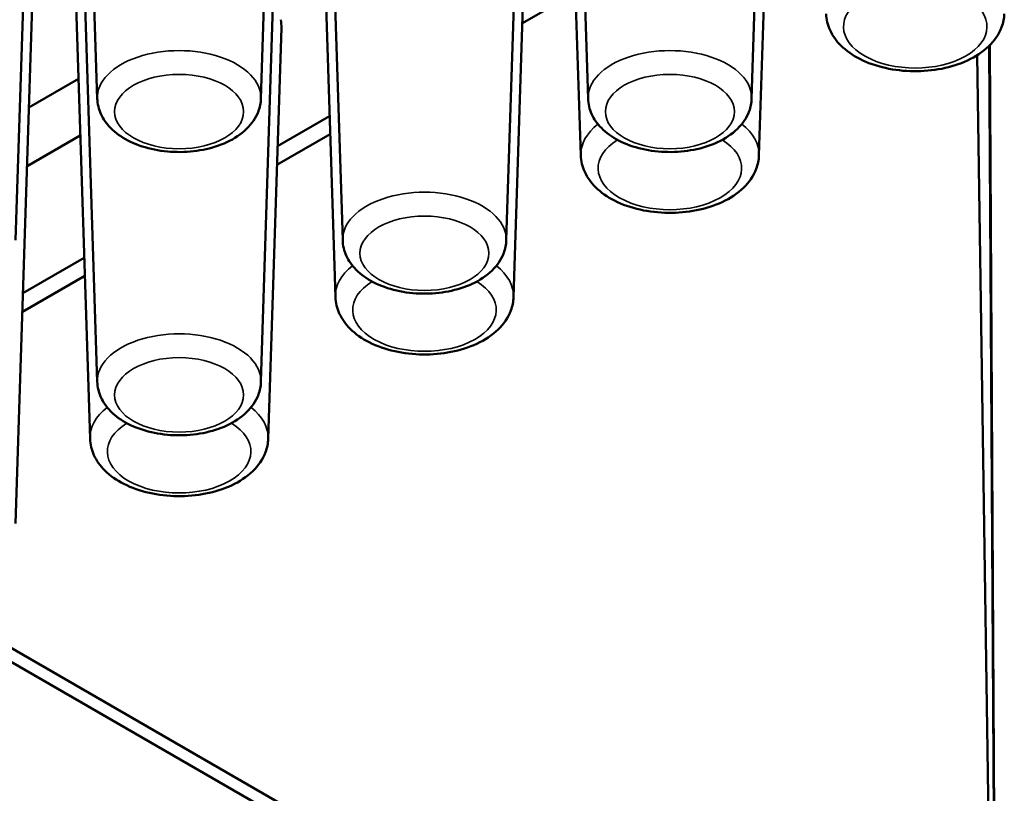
# Paper-space layout 'Sheet_1' of a CAD drawing. Header units: millimetres. Extents: x 0.8 to 58.3, y 0.8 to 58.3.
# Tile 112 of 128: x 50.8 to 51.9, y 40.9 to 41.8. Entities that reach past the tile are written whole.
import ezdxf

# ---------------------------------------------------------------- set-up
doc = ezdxf.new("R2010")
doc.units = ezdxf.units.MM
doc.layers.add('Visible (ISO)', color=7, linetype='Continuous', lineweight=50)
doc.layers.add('Visible Narrow (ISO)', color=7, linetype='Continuous', lineweight=35)

psp = doc.layouts.new('Sheet_1')

# ---------------------------------------------------------------- linework, layer by layer
at = {"layer": 'Visible (ISO)'}
for p, q in [((51.10599, 41.71782), (51.13075, 42.48989)), ((51.47712, 41.71782), (51.45235, 42.48989)), ((51.66276, 41.71782), (51.68753, 42.48989)), ((50.92034, 41.71782), (50.89751, 42.4296)), ((50.8276, 41.55709), (50.85236, 42.32916)), ((51.19873, 41.55709), (51.17396, 42.32916)), ((51.38437, 41.55709), (51.40914, 42.32916)), ((50.92034, 41.39637), (50.89557, 42.16844)), ((51.10599, 41.39637), (51.13075, 42.16844)), ((51.46887, 41.65344), (51.45235, 42.16844)), ((51.67101, 41.65344), (51.68597, 42.11981)), ((50.8276, 41.23564), (50.85236, 42.00771)), ((51.19048, 41.49272), (51.17396, 42.00771)), ((51.39262, 41.49272), (51.40758, 41.95909)), ((50.91209, 41.33199), (50.89557, 41.84698)), ((51.40258, 41.80333), (51.46295, 41.83818)), ((51.11423, 41.33199), (51.12919, 41.79836)), ((51.93283, 41.77833), (51.94281, 40.11042)), ((51.91857, 41.76709), (51.93796, 40.45061)), ((50.84275, 41.70794), (50.89899, 41.74042)), ((51.12487, 41.66376), (51.1839, 41.69784)), ((51.12487, 41.66376), (51.1839, 41.69784)), ((50.90105, 41.67619), (50.84061, 41.6413)), ((51.12419, 41.6426), (51.18456, 41.67745)), ((50.83598, 41.49696), (50.90551, 41.53711)), ((50.83598, 41.49696), (50.90551, 41.53711)), ((50.8353, 41.47581), (50.90617, 41.51672)), ((51.92404, 40.44285), (50.4969, 41.26681)), ((51.93796, 40.45061), (50.51082, 41.27457))]:
    psp.add_line(p, q, dxfattribs=at)
psp.add_ellipse((51.01316, 41.7996), major_axis=(0.11605, 0), ratio=0.5773503, start_param=6.264668, end_param=6.4007399, dxfattribs=at)
for points, knots in [([(51.74726, 41.81417), (51.74747, 41.80771), (51.74905, 41.80134), (51.75465, 41.78905), (51.75889, 41.78326), (51.77007, 41.7721), (51.77739, 41.76704), (51.79438, 41.75838), (51.80421, 41.75497), (51.82487, 41.75034), (51.83568, 41.74912), (51.85728, 41.74888), (51.86806, 41.74984), (51.88878, 41.75391), (51.89871, 41.75704), (51.91685, 41.76548), (51.92508, 41.77082), (51.93817, 41.78348), (51.94328, 41.79068), (51.94816, 41.80373), (51.94923, 41.80893), (51.9494, 41.81417)], [5.5163044, 5.5163044, 5.5163044, 5.5163044, 5.75534, 5.75534, 6.0219637, 6.0219637, 6.3453722, 6.3453722, 6.6984122, 6.6984122, 7.049209, 7.049209, 7.3969897, 7.3969897, 7.7471992, 7.7471992, 8.1008184, 8.1008184, 8.4267781, 8.4267781, 8.6208625, 8.6208625, 8.6208625, 8.6208625]), ([(50.92034, 41.71782), (50.92053, 41.71185), (50.92197, 41.70596), (50.92706, 41.69462), (50.93089, 41.68928), (50.94101, 41.67896), (50.94766, 41.67428), (50.96313, 41.6662), (50.97215, 41.663), (50.99111, 41.65864), (51.00104, 41.65747), (51.0209, 41.65718), (51.0308, 41.65804), (51.04988, 41.66175), (51.05904, 41.66462), (51.07582, 41.67243), (51.08345, 41.67739), (51.09558, 41.68919), (51.10032, 41.69589), (51.10484, 41.70808), (51.10583, 41.71293), (51.10599, 41.71782)], [5.5163044, 5.5163044, 5.5163044, 5.5163044, 5.7510568, 5.7510568, 6.0129289, 6.0129289, 6.3336169, 6.3336169, 6.6891555, 6.6891555, 7.0432098, 7.0432098, 7.3938866, 7.3938866, 7.7471276, 7.7471276, 8.1037277, 8.1037277, 8.4284437, 8.4284437, 8.6208625, 8.6208625, 8.6208625, 8.6208625]), ([(51.47712, 41.71782), (51.47731, 41.71185), (51.47875, 41.70596), (51.48383, 41.69462), (51.48767, 41.68928), (51.49779, 41.67896), (51.50443, 41.67428), (51.51991, 41.6662), (51.52893, 41.663), (51.54788, 41.65864), (51.55782, 41.65747), (51.57767, 41.65718), (51.58758, 41.65804), (51.60666, 41.66175), (51.61582, 41.66462), (51.6326, 41.67243), (51.64023, 41.67739), (51.65236, 41.68919), (51.6571, 41.69589), (51.66162, 41.70808), (51.66261, 41.71293), (51.66276, 41.71782)], [5.5163044, 5.5163044, 5.5163044, 5.5163044, 5.7510568, 5.7510568, 6.0129289, 6.0129289, 6.3336169, 6.3336169, 6.6891555, 6.6891555, 7.0432098, 7.0432098, 7.3938866, 7.3938866, 7.7471276, 7.7471276, 8.1037277, 8.1037277, 8.4284437, 8.4284437, 8.6208625, 8.6208625, 8.6208625, 8.6208625]), ([(51.46887, 41.65344), (51.46908, 41.64699), (51.47066, 41.64061), (51.47626, 41.62832), (51.4805, 41.62253), (51.49168, 41.61137), (51.499, 41.60631), (51.51599, 41.59765), (51.52582, 41.59424), (51.54648, 41.58961), (51.5573, 41.58839), (51.5789, 41.58815), (51.58967, 41.58911), (51.61039, 41.59319), (51.62032, 41.59631), (51.63847, 41.60476), (51.64669, 41.6101), (51.65979, 41.62275), (51.6649, 41.62995), (51.66977, 41.643), (51.67084, 41.6482), (51.67101, 41.65344)], [5.5163044, 5.5163044, 5.5163044, 5.5163044, 5.75534, 5.75534, 6.0219637, 6.0219637, 6.3453722, 6.3453722, 6.6984122, 6.6984122, 7.049209, 7.049209, 7.3969897, 7.3969897, 7.7471992, 7.7471992, 8.1008184, 8.1008184, 8.4267781, 8.4267781, 8.6208625, 8.6208625, 8.6208625, 8.6208625]), ([(51.19873, 41.55709), (51.19892, 41.55112), (51.20036, 41.54523), (51.20544, 41.53389), (51.20928, 41.52856), (51.2194, 41.51823), (51.22605, 41.51355), (51.24152, 41.50547), (51.25054, 41.50228), (51.2695, 41.49791), (51.27943, 41.49675), (51.29928, 41.49645), (51.30919, 41.49731), (51.32827, 41.50103), (51.33743, 41.50389), (51.35421, 41.5117), (51.36184, 41.51666), (51.37397, 41.52846), (51.37871, 41.53517), (51.38323, 41.54735), (51.38422, 41.5522), (51.38437, 41.55709)], [5.5163044, 5.5163044, 5.5163044, 5.5163044, 5.7510568, 5.7510568, 6.0129289, 6.0129289, 6.3336169, 6.3336169, 6.6891555, 6.6891555, 7.0432098, 7.0432098, 7.3938866, 7.3938866, 7.7471276, 7.7471276, 8.1037277, 8.1037277, 8.4284437, 8.4284437, 8.6208625, 8.6208625, 8.6208625, 8.6208625]), ([(51.19048, 41.49272), (51.19069, 41.48626), (51.19227, 41.47988), (51.19788, 41.46759), (51.20211, 41.46181), (51.21329, 41.45065), (51.22062, 41.44558), (51.2376, 41.43692), (51.24744, 41.43351), (51.26809, 41.42888), (51.27891, 41.42766), (51.30051, 41.42742), (51.31129, 41.42838), (51.332, 41.43246), (51.34193, 41.43558), (51.36008, 41.44403), (51.3683, 41.44937), (51.3814, 41.46202), (51.38651, 41.46923), (51.39139, 41.48227), (51.39245, 41.48747), (51.39262, 41.49272)], [5.5163044, 5.5163044, 5.5163044, 5.5163044, 5.75534, 5.75534, 6.0219637, 6.0219637, 6.3453722, 6.3453722, 6.6984122, 6.6984122, 7.049209, 7.049209, 7.3969897, 7.3969897, 7.7471992, 7.7471992, 8.1008184, 8.1008184, 8.4267781, 8.4267781, 8.6208625, 8.6208625, 8.6208625, 8.6208625]), ([(50.92034, 41.39637), (50.92053, 41.3904), (50.92197, 41.38451), (50.92706, 41.37316), (50.93089, 41.36783), (50.94101, 41.35751), (50.94766, 41.35282), (50.96313, 41.34475), (50.97215, 41.34155), (50.99111, 41.33718), (51.00104, 41.33602), (51.0209, 41.33573), (51.0308, 41.33658), (51.04988, 41.3403), (51.05904, 41.34316), (51.07582, 41.35098), (51.08345, 41.35594), (51.09558, 41.36773), (51.10032, 41.37444), (51.10484, 41.38663), (51.10583, 41.39147), (51.10599, 41.39637)], [5.5163044, 5.5163044, 5.5163044, 5.5163044, 5.7510568, 5.7510568, 6.0129289, 6.0129289, 6.3336169, 6.3336169, 6.6891555, 6.6891555, 7.0432098, 7.0432098, 7.3938866, 7.3938866, 7.7471276, 7.7471276, 8.1037277, 8.1037277, 8.4284437, 8.4284437, 8.6208625, 8.6208625, 8.6208625, 8.6208625]), ([(50.91209, 41.33199), (50.9123, 41.32553), (50.91388, 41.31916), (50.91949, 41.30687), (50.92373, 41.30108), (50.9349, 41.28992), (50.94223, 41.28485), (50.95921, 41.2762), (50.96905, 41.27278), (50.9897, 41.26816), (51.00052, 41.26693), (51.02212, 41.26669), (51.0329, 41.26765), (51.05361, 41.27173), (51.06354, 41.27485), (51.08169, 41.2833), (51.08991, 41.28864), (51.10301, 41.3013), (51.10812, 41.3085), (51.113, 41.32155), (51.11406, 41.32674), (51.11423, 41.33199)], [5.5163044, 5.5163044, 5.5163044, 5.5163044, 5.75534, 5.75534, 6.0219637, 6.0219637, 6.3453722, 6.3453722, 6.6984122, 6.6984122, 7.049209, 7.049209, 7.3969897, 7.3969897, 7.7471992, 7.7471992, 8.1008184, 8.1008184, 8.4267781, 8.4267781, 8.6208625, 8.6208625, 8.6208625, 8.6208625])]:
    psp.add_open_spline(points, degree=3, knots=knots, dxfattribs=at)
at = {"layer": 'Visible Narrow (ISO)'}
psp.add_line((51.93185, 41.77737), (51.94184, 40.10762), dxfattribs=at)
for centre, major_axis, start_param, end_param in [((51.84833, 41.7996), (0.08141, 0), 2.3871731, 7.0376048), ((51.01316, 41.71881), (0.09284, 0), 6.264668, 9.4432953), ((51.56994, 41.71881), (0.09284, 0), 6.264668, 9.4432953), ((51.56994, 41.65452), (-0.10109, 0), 5.6516681, 6.3017026), ((51.56994, 41.65452), (0.10109, 0), 6.264668, 6.9147025), ((51.56994, 41.63887), (0.08141, 0), 2.3871731, 7.0376048), ((51.29155, 41.55809), (0.09284, 0), 6.264668, 9.4432953), ((51.29155, 41.4938), (-0.10109, 0), 5.6516681, 6.3017026), ((51.29155, 41.4938), (0.10109, 0), 6.264668, 6.9147025), ((51.29155, 41.47814), (0.08141, 0), 2.3871731, 7.0376048), ((51.01316, 41.39736), (0.09284, 0), 6.264668, 9.4432953), ((51.01316, 41.33307), (-0.10109, 0), 5.6516681, 6.3017026), ((51.01316, 41.33307), (0.10109, 0), 6.264668, 6.9147025), ((51.01316, 41.31742), (0.08141, 0), 2.3871731, 7.0376048)]:
    psp.add_ellipse(centre, major_axis=major_axis, ratio=0.5773503, start_param=start_param, end_param=end_param, dxfattribs=at)
for centre in [(51.01316, 41.70316), (51.56994, 41.70316), (51.29155, 41.54243), (51.01316, 41.38171)]:
    psp.add_ellipse(centre, major_axis=(0.07316, 0), ratio=0.5773503, dxfattribs=at)

doc.saveas('drawing.dxf')
